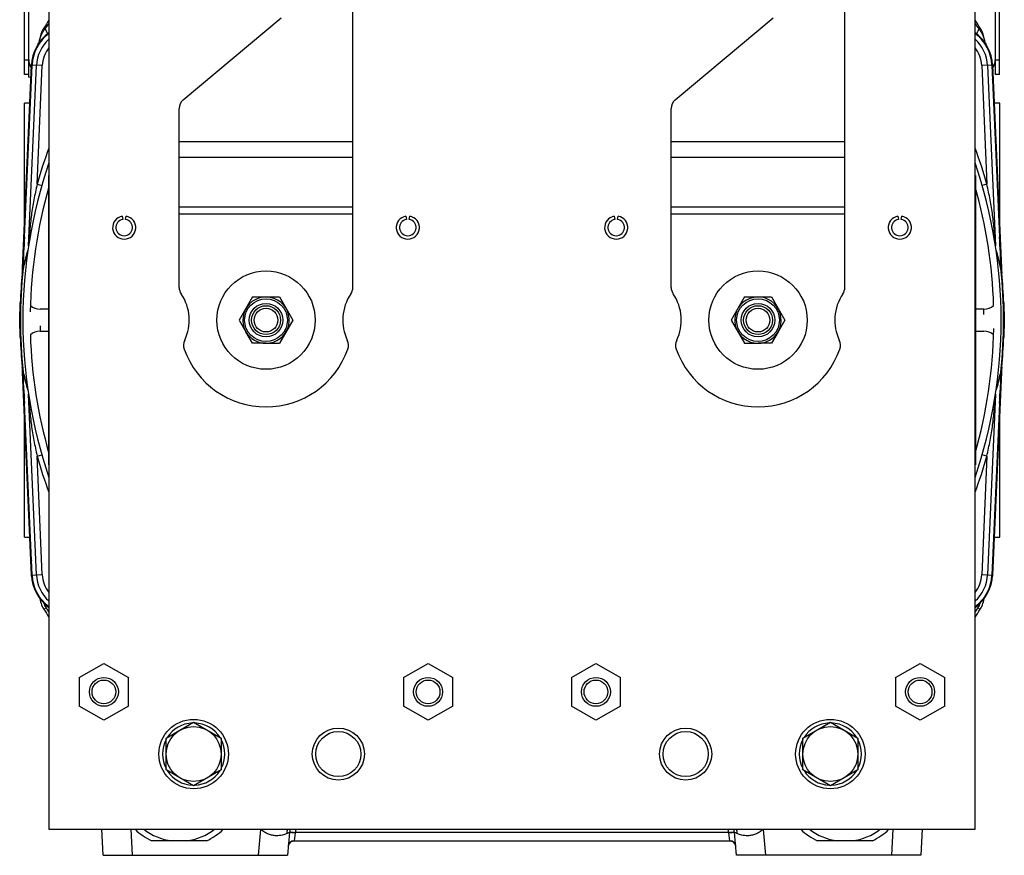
# Model space of a CAD drawing. Extents: x -1680 to 1181, y 8 to 1739.
# Tile 20 of 73: x -1680 to -1340, y 768 to 1056. Entities that reach past the tile are written whole.
import ezdxf

# ---------------------------------------------------------------- set-up
doc = ezdxf.new("R2010")
doc.units = 0
doc.header["$LTSCALE"] = 65.395
doc.layers.add('00212683_1', color=7, linetype='CONTINUOUS')
doc.layers.add('SG48_1', color=7, linetype='CONTINUOUS')

msp = doc.modelspace()

# ---------------------------------------------------------------- linework, layer by layer
at = {"layer": '00212683_1', "color": 7, "linetype": 'CONTINUOUS'}
for p, q in [((-1678.35, 984.38), (-1678.35, 1027.58)), ((-1676.47, 1027.58), (-1678.35, 1027.58)), ((-1341.35, 1027.58), (-1343.45, 1027.58)), ((-1341.35, 984.38), (-1341.35, 1027.58)), ((-1678.35, 997.58), (-1677.78, 997.58)), ((-1341.93, 997.58), (-1341.35, 997.58)), ((-1678.35, 877.58), (-1678.35, 920.77)), ((-1341.35, 877.58), (-1341.35, 920.77)), ((-1677.78, 907.58), (-1678.35, 907.58)), ((-1341.35, 907.58), (-1341.93, 907.58)), ((-1678.35, 877.58), (-1676.26, 877.58)), ((-1343.24, 877.58), (-1341.35, 877.58))]:
    msp.add_line(p, q, dxfattribs=at)
at = {"layer": '00212683_1', "color": 9, "linetype": 'CONTINUOUS'}
for p, q in [((-1678, 992.58), (-1678.35, 992.58)), ((-1341.35, 992.58), (-1341.71, 992.58)), ((-1678.35, 912.58), (-1678, 912.58)), ((-1341.71, 912.58), (-1341.35, 912.58))]:
    msp.add_line(p, q, dxfattribs=at)
at = {"layer": 'SG48_1', "color": 6, "linetype": 'CONTINUOUS'}
for p, q in [((-1669.85, 1128.58), (-1669.85, 776.58)), ((-1349.85, 776.58), (-1349.85, 1128.58)), ((-1678.31, 1037.55), (-1678.31, 1115.03)), ((-1341.39, 1037.55), (-1341.39, 1115.03)), ((-1564.85, 963.88), (-1564.85, 1070.58)), ((-1394.85, 963.88), (-1394.85, 1070.58)), ((-1623.42, 1028.78), (-1589.64, 1057.13)), ((-1453.42, 1028.78), (-1419.64, 1057.13)), ((-1676.81, 1037.55), (-1676.81, 1042.54)), ((-1342.89, 1042.54), (-1342.89, 1037.55)), ((-1676.81, 1037.55), (-1678.31, 1037.55)), ((-1676.81, 1036.58), (-1676.07, 1036.71)), ((-1341.39, 1037.55), (-1342.89, 1037.55)), ((-1624.85, 963.88), (-1624.85, 1025.71)), ((-1454.85, 963.88), (-1454.85, 1025.71)), ((-1679.71, 952.58), (-1679.96, 952.58)), ((-1339.99, 952.58), (-1339.75, 952.58)), ((-1599.47, 944.58), (-1601.78, 948.58)), ((-1417.92, 948.58), (-1420.23, 944.58)), ((-1594.85, 944.58), (-1599.47, 944.58)), ((-1420.23, 944.58), (-1424.85, 944.58)), ((-1659.35, 828.99), (-1650.85, 833.89)), ((-1650.85, 833.89), (-1642.35, 828.99)), ((-1547.35, 828.99), (-1538.85, 833.89)), ((-1538.85, 833.89), (-1530.35, 828.99)), ((-1489.35, 828.99), (-1480.85, 833.89)), ((-1480.85, 833.89), (-1472.35, 828.99)), ((-1377.35, 828.99), (-1368.85, 833.89)), ((-1368.85, 833.89), (-1360.35, 828.99)), ((-1659.35, 828.99), (-1659.35, 819.17)), ((-1642.35, 819.17), (-1642.35, 828.99)), ((-1547.35, 828.99), (-1547.35, 819.17)), ((-1530.35, 819.17), (-1530.35, 828.99)), ((-1489.35, 828.99), (-1489.35, 819.17)), ((-1472.35, 819.17), (-1472.35, 828.99)), ((-1377.35, 828.99), (-1377.35, 819.17)), ((-1360.35, 819.17), (-1360.35, 828.99)), ((-1650.85, 814.26), (-1659.35, 819.17)), ((-1642.35, 819.17), (-1650.85, 814.26)), ((-1538.85, 814.26), (-1547.35, 819.17)), ((-1530.35, 819.17), (-1538.85, 814.26)), ((-1480.85, 814.26), (-1489.35, 819.17)), ((-1472.35, 819.17), (-1480.85, 814.26)), ((-1368.85, 814.26), (-1377.35, 819.17)), ((-1360.35, 819.17), (-1368.85, 814.26)), ((-1629.35, 808.06), (-1619.85, 813.55)), ((-1619.85, 813.55), (-1610.35, 808.06)), ((-1409.35, 808.06), (-1399.85, 813.55)), ((-1399.85, 813.55), (-1390.35, 808.06)), ((-1629.35, 797.09), (-1629.35, 808.06)), ((-1610.35, 808.06), (-1610.35, 797.09)), ((-1409.35, 797.09), (-1409.35, 808.06)), ((-1390.35, 808.06), (-1390.35, 797.09)), ((-1619.85, 791.61), (-1629.35, 797.09)), ((-1610.35, 797.09), (-1619.85, 791.61)), ((-1399.85, 791.61), (-1409.35, 797.09)), ((-1390.35, 797.09), (-1399.85, 791.61)), ((-1669.85, 776.58), (-1349.85, 776.58)), ((-1651.12, 767.58), (-1651.59, 776.58)), ((-1368.12, 776.58), (-1368.59, 767.58)), ((-1615.46, 772.58), (-1634.25, 772.58)), ((-1586.73, 775.44), (-1587.42, 767.58)), ((-1585.18, 772.58), (-1585.15, 772.58)), ((-1585.15, 772.58), (-1434.56, 772.58)), ((-1434.56, 772.58), (-1434.52, 772.58)), ((-1432.29, 767.58), (-1432.98, 775.44)), ((-1385.46, 772.58), (-1404.25, 772.58)), ((-1587.14, 770.75), (-1587.12, 770.89)), ((-1651.12, 767.58), (-1587.42, 767.58)), ((-1368.59, 767.58), (-1432.29, 767.58))]:
    msp.add_line(p, q, dxfattribs=at)
at = {"layer": 'SG48_1', "color": 2, "linetype": 'CONTINUOUS'}
for p, q in [((-1676.81, 1042.54), (-1676.81, 1113.09)), ((-1342.89, 1113.09), (-1342.89, 1042.54)), ((-1678.96, 970.55), (-1675.89, 1040.71)), ((-1678.72, 971.09), (-1675.68, 1040.7)), ((-1344.02, 1040.7), (-1340.98, 971.09)), ((-1343.81, 1040.71), (-1340.75, 970.55)), ((-1676.81, 1036.58), (-1676.81, 1037.55)), ((-1670.05, 1002.58), (-1670.05, 902.58)), ((-1349.65, 1002.58), (-1349.65, 902.58)), ((-1644.55, 988.52), (-1644.35, 987.38)), ((-1643.36, 987.38), (-1643.16, 988.52)), ((-1546.55, 988.52), (-1546.35, 987.38)), ((-1545.36, 987.38), (-1545.16, 988.52)), ((-1474.55, 988.52), (-1474.35, 987.38)), ((-1473.36, 987.38), (-1473.16, 988.52)), ((-1376.55, 988.52), (-1376.35, 987.38)), ((-1375.36, 987.38), (-1375.16, 988.52)), ((-1599.47, 960.58), (-1604.09, 952.58)), ((-1599.47, 960.58), (-1590.23, 960.58)), ((-1590.23, 960.58), (-1585.62, 952.58)), ((-1429.47, 960.58), (-1434.09, 952.58)), ((-1429.47, 960.58), (-1420.23, 960.58)), ((-1420.23, 960.58), (-1415.62, 952.58)), ((-1679.96, 952.58), (-1679.75, 958.51)), ((-1669.85, 956.4), (-1672.85, 956.4)), ((-1346.85, 956.4), (-1349.85, 956.4)), ((-1346.85, 954.58), (-1346.85, 956.4)), ((-1339.96, 958.51), (-1339.75, 952.58)), ((-1679.75, 946.65), (-1679.96, 952.58)), ((-1672.85, 950.58), (-1672.85, 948.76)), ((-1604.09, 952.58), (-1601.78, 948.58)), ((-1585.62, 952.58), (-1590.23, 944.58)), ((-1434.09, 952.58), (-1429.47, 944.58)), ((-1415.62, 952.58), (-1417.92, 948.58)), ((-1339.75, 952.58), (-1339.96, 946.65)), ((-1672.85, 948.76), (-1669.85, 948.76)), ((-1349.85, 948.76), (-1346.85, 948.76)), ((-1594.85, 944.58), (-1590.23, 944.58)), ((-1429.47, 944.58), (-1424.85, 944.58)), ((-1675.89, 864.45), (-1678.96, 934.61)), ((-1675.68, 864.45), (-1678.72, 934.07)), ((-1340.98, 934.07), (-1344.02, 864.45)), ((-1340.75, 934.61), (-1343.81, 864.45)), ((-1586.72, 775.51), (-1586.72, 775.51)), ((-1432.99, 775.51), (-1432.99, 775.51))]:
    msp.add_line(p, q, dxfattribs=at)
at = {"layer": 'SG48_1', "color": 9, "linetype": 'CONTINUOUS'}
for p, q in [((-1671.23, 1053.29), (-1671.62, 1053.53)), ((-1348.08, 1053.53), (-1348.47, 1053.29)), ((-1678.31, 1042.55), (-1676.81, 1042.55)), ((-1342.89, 1042.55), (-1341.39, 1042.55)), ((-1676.89, 978.21), (-1674.16, 1040.64)), ((-1672.17, 1040.55), (-1675.68, 1040.7)), ((-1673.95, 999.62), (-1672.17, 1040.55)), ((-1344.02, 1040.7), (-1347.54, 1040.55)), ((-1347.54, 1040.55), (-1345.75, 999.62)), ((-1345.55, 1040.64), (-1342.82, 978.21)), ((-1624.85, 1014.31), (-1564.85, 1014.31)), ((-1454.85, 1014.31), (-1394.85, 1014.31)), ((-1564.85, 1008.81), (-1624.85, 1008.81)), ((-1394.85, 1008.81), (-1454.85, 1008.81)), ((-1673.95, 999.62), (-1672.31, 999.15)), ((-1345.75, 999.62), (-1347.4, 999.15)), ((-1624.85, 991.74), (-1564.85, 991.74)), ((-1454.85, 991.74), (-1394.85, 991.74)), ((-1564.85, 989.24), (-1624.85, 989.24)), ((-1394.85, 989.24), (-1454.85, 989.24)), ((-1678.97, 969.9), (-1678.92, 970.7)), ((-1678.93, 970.54), (-1678.92, 970.7)), ((-1340.77, 970.55), (-1340.74, 969.9)), ((-1679.6, 958.51), (-1679.75, 958.51)), ((-1339.96, 958.51), (-1340.1, 958.51)), ((-1679.75, 946.65), (-1679.6, 946.65)), ((-1340.1, 946.65), (-1339.96, 946.65)), ((-1678.93, 934.61), (-1678.97, 935.26)), ((-1340.74, 935.26), (-1340.78, 934.46)), ((-1340.77, 934.63), (-1340.78, 934.46)), ((-1674.16, 864.52), (-1676.89, 926.94)), ((-1342.82, 926.94), (-1345.55, 864.52)), ((-1673.95, 905.53), (-1672.31, 906.01)), ((-1672.17, 864.61), (-1673.95, 905.53)), ((-1345.75, 905.53), (-1347.54, 864.61)), ((-1345.75, 905.53), (-1347.4, 906.01)), ((-1675.68, 864.45), (-1672.17, 864.61)), ((-1347.54, 864.61), (-1344.02, 864.45)), ((-1671.62, 852.63), (-1670.86, 853.1)), ((-1348.85, 853.1), (-1348.08, 852.63)), ((-1641.59, 776.58), (-1641.12, 767.58)), ((-1597.42, 767.58), (-1596.64, 776.54)), ((-1596.64, 776.54), (-1596.62, 776.58)), ((-1423.07, 776.54), (-1423.09, 776.58)), ((-1423.07, 776.54), (-1422.28, 767.58)), ((-1378.59, 767.58), (-1378.11, 776.58)), ((-1584.74, 775.39), (-1585.15, 772.58)), ((-1434.98, 775.42), (-1584.73, 775.42)), ((-1434.56, 772.58), (-1434.97, 775.39))]:
    msp.add_line(p, q, dxfattribs=at)
at = {"layer": 'SG48_1', "color": 6, "linetype": 'CONTINUOUS'}
for points in [[(-1587.12, 770.89), (-1587.09, 771.03), (-1587.06, 771.16), (-1587.01, 771.29), (-1586.96, 771.42), (-1586.9, 771.55), (-1586.82, 771.67), (-1586.74, 771.78), (-1586.66, 771.89), (-1586.56, 771.99), (-1586.46, 772.09), (-1586.35, 772.18), (-1586.24, 772.26), (-1586.12, 772.33), (-1585.99, 772.39), (-1585.86, 772.45), (-1585.73, 772.49), (-1585.6, 772.53), (-1585.46, 772.55), (-1585.32, 772.57), (-1585.18, 772.58)], [(-1434.53, 772.58), (-1434.39, 772.57), (-1434.25, 772.55), (-1434.11, 772.53), (-1433.98, 772.49), (-1433.84, 772.45), (-1433.71, 772.39), (-1433.59, 772.33), (-1433.47, 772.26), (-1433.36, 772.18), (-1433.25, 772.09), (-1433.15, 771.99), (-1433.05, 771.89), (-1432.96, 771.78), (-1432.88, 771.67), (-1432.81, 771.55), (-1432.75, 771.42), (-1432.69, 771.29), (-1432.65, 771.16), (-1432.61, 771.03), (-1432.58, 770.89), (-1432.57, 770.75)]]:
    msp.add_lwpolyline(points, dxfattribs=at)
at = {"layer": 'SG48_1', "color": 2, "linetype": 'CONTINUOUS'}
for centre, radius in [((-1594.85, 952.58), 17), ((-1424.85, 952.58), 17), ((-1594.85, 952.58), 5.78), ((-1424.85, 952.58), 5.78), ((-1619.85, 802.58), 12), ((-1399.85, 802.58), 12)]:
    msp.add_circle(centre, radius, dxfattribs=at)
at = {"layer": 'SG48_1', "color": 9, "linetype": 'CONTINUOUS'}
for centre in [(-1594.85, 952.58), (-1424.85, 952.58)]:
    msp.add_circle(centre, 7.39, dxfattribs=at)
at = {"layer": 'SG48_1', "color": 6, "linetype": 'CONTINUOUS'}
for centre, radius in [((-1594.85, 952.58), 5), ((-1594.85, 952.58), 4.1), ((-1424.85, 952.58), 5), ((-1424.85, 952.58), 4.1), ((-1650.85, 824.08), 5), ((-1650.85, 824.08), 4.1), ((-1538.85, 824.08), 5), ((-1538.85, 824.08), 4.1), ((-1480.85, 824.08), 5), ((-1480.85, 824.08), 4.1), ((-1368.85, 824.08), 5), ((-1368.85, 824.08), 4.1), ((-1619.85, 802.58), 9.5), ((-1569.85, 802.58), 9), ((-1569.85, 802.58), 7.8), ((-1449.85, 802.58), 9), ((-1449.85, 802.58), 7.8), ((-1399.85, 802.58), 9.5)]:
    msp.add_circle(centre, radius, dxfattribs=at)
for centre, radius, start, end in [((-1509.85, 952.58), 190.69, 147.0458, 148.0338), ((-1509.85, 952.58), 190.69, 31.9662, 32.9542), ((-1663.14, 1048.24), 10, 150.4394, 172.1347), ((-1661.41, 1040.08), 14.5, 125.6205, 125.6281), ((-1358.3, 1040.08), 14.5, 54.3719, 54.3814), ((-1356.57, 1048.24), 10, 7.8653, 29.5606), ((-1677.03, 1049.99), 4, 327.6118, 352.8145), ((-1342.68, 1049.99), 4, 187.1855, 212.3882), ((-1671.81, 1042.54), 5, 180, 214.3926), ((-1347.89, 1042.54), 5, 325.6057, 360), ((-1620.85, 1025.71), 4, 130, 180), ((-1450.85, 1025.71), 4, 130, 180), ((-1509.85, 952.58), 169, 161.2179, 198.7821), ((-1509.85, 952.58), 169, 341.2179, 18.7821), ((-1509.85, 952.58), 166.5, 163.9376, 178.9991), ((-1509.85, 952.58), 166.5, 1.7484, 16.0624), ((-1643.85, 984.58), 4, 100, 80), ((-1545.85, 984.58), 4, 100, 80), ((-1473.85, 984.58), 4, 100, 80), ((-1375.85, 984.58), 4, 100, 80), ((-1509.85, 952.58), 170, 173.1841, 174.5422), ((-1509.85, 952.58), 170, 5.4578, 6.8159), ((-1620.85, 963.88), 4, 180, 214.4115), ((-1568.85, 963.88), 4, 325.5885, 360), ((-1450.85, 963.88), 4, 180, 214.4115), ((-1398.85, 963.88), 4, 325.5885, 360), ((-1637.35, 952.58), 16, 334.1774, 34.4115), ((-1552.35, 952.58), 16, 145.5885, 205.8226), ((-1467.35, 952.58), 16, 334.1774, 34.4115), ((-1382.35, 952.58), 16, 145.5885, 205.8226), ((-1672.85, 961.68), 5.28, 229.5892, 270), ((-1346.85, 961.68), 5.28, 270, 310.4108), ((-1509.85, 952.58), 166.5, 343.9376, 358.9991), ((-1672.85, 943.48), 5.28, 90, 130.4108), ((-1509.85, 952.58), 166.5, 181.7484, 196.0624), ((-1594.85, 952.58), 8, 210, 270), ((-1424.85, 952.58), 8, 270, 330), ((-1346.85, 943.48), 5.28, 49.5892, 90), ((-1619.35, 943.87), 4, 154.1774, 199.5766), ((-1594.85, 952.58), 30, 199.5766, 340.4234), ((-1570.36, 943.87), 4, 340.4234, 25.8226), ((-1449.35, 943.87), 4, 154.1774, 199.5766), ((-1424.85, 952.58), 30, 199.5766, 340.4234), ((-1400.36, 943.87), 4, 340.4234, 25.8226), ((-1509.85, 952.58), 170, 185.4578, 186.8144), ((-1509.85, 952.58), 170, 353.1856, 354.5422), ((-1663.14, 857.92), 10, 186.2316, 211.9662), ((-1356.57, 857.92), 10, 328.0338, 353.7684), ((-1509.85, 953.58), 190.69, 211.9662, 212.9529), ((-1509.85, 953.58), 190.69, 327.0471, 328.0338), ((-1619.85, 802.58), 10.75, 92.1122, 147.8929), ((-1619.85, 802.58), 10.75, 32.1067, 87.8865), ((-1399.85, 802.58), 10.75, 92.1122, 147.8929), ((-1399.85, 802.58), 10.75, 32.1067, 87.8865), ((-1619.85, 802.58), 10.75, 152.1242, 207.8758), ((-1619.85, 802.58), 10.75, 332.1242, 27.8758), ((-1399.85, 802.58), 10.75, 152.1242, 207.8758), ((-1399.85, 802.58), 10.75, 332.1242, 27.8758), ((-1619.85, 802.58), 10.75, 212.1067, 267.8865), ((-1619.85, 802.58), 10.75, 272.1122, 327.8929), ((-1399.85, 802.58), 10.75, 212.1067, 267.8865), ((-1399.85, 802.58), 10.75, 272.1122, 327.8929), ((-1624.85, 792.58), 22.1, 226.404, 244.8406), ((-1624.85, 792.58), 20.16, 232.5517, 262.8392), ((-1624.85, 792.58), 20.16, 277.1608, 307.4483), ((-1624.85, 792.58), 22.1, 295.1594, 313.5945), ((-1579.75, 774.83), 7, 165.5301, 174.4145), ((-1439.95, 774.83), 7, 5.5855, 14.4682), ((-1394.85, 792.58), 22.1, 226.4055, 244.8406), ((-1394.85, 792.58), 20.16, 232.5517, 262.8392), ((-1394.85, 792.58), 20.16, 277.1608, 307.4483), ((-1394.85, 792.58), 22.1, 295.1594, 313.596), ((-1567.01, 771.38), 20, 173.0649, 173.1885), ((-1567.01, 771.38), 20, 168.0005, 168.1626), ((-1452.7, 771.38), 20, 11.8194, 11.9996), ((-1452.7, 771.38), 20, 6.8115, 6.9352)]:
    msp.add_arc(centre, radius, start, end, dxfattribs=at)
at = {"layer": 'SG48_1', "color": 9, "linetype": 'CONTINUOUS'}
for centre, radius, start, end in [((-1625.49, 1020.15), 56.48, 141.7572, 144.0812), ((-1394.22, 1020.15), 56.49, 35.9193, 38.2431), ((-1661.41, 1040.08), 12.77, 131.4331, 177.5), ((-1672.99, 1042.53), 6.42, 88.7926, 89.0402), ((-1677.63, 1041.74), 8.7, 55.1644, 55.8379), ((-1358.3, 1040.08), 12.77, 2.5, 48.5669), ((-1342.1, 1041.77), 8.66, 124.1623, 124.8384), ((-1661.41, 1040.08), 10.77, 141.6717, 177.5), ((-1358.3, 1040.08), 10.77, 2.5, 38.3283), ((-1509.85, 952.58), 170.71, 159.6007, 164.0032), ((-1509.85, 952.58), 170.71, 15.9968, 20.3993), ((-734.78, 918.47), 945.59, 176.18916, 176.83403), ((-2291.42, 918.08), 952.09, 3.15916, 3.8086), ((-1618.02, 956.99), 62.32, 161.4457, 166.9285), ((-1401.98, 956.91), 62.62, 13.0846, 18.5412), ((-1623.3, 957.16), 57.04, 161.1218, 165.7506), ((-1396.42, 957.16), 57.05, 14.25, 18.8775), ((-1623.63, 957.27), 56.69, 165.9092, 166.5768), ((-1624.63, 957.51), 55.66, 165.7637, 165.9066), ((-1395.1, 957.51), 55.68, 14.0933, 14.2361), ((-1395.8, 957.33), 56.41, 13.4217, 14.0926), ((-728.41, 987.07), 951.97, 183.15912, 183.80867), ((-1623.9, 947.83), 56.42, 193.4218, 194.0926), ((-1617.73, 948.24), 62.62, 193.0846, 198.5412), ((-1624.6, 947.65), 55.69, 194.0933, 194.2362), ((-1623.28, 948), 57.05, 194.25, 198.8775), ((-1401.68, 948.16), 62.32, 341.4449, 346.9287), ((-1396.41, 947.99), 57.04, 341.1219, 345.7511), ((-2285.32, 986.71), 945.99, 356.18923, 356.8342), ((-1395.08, 947.64), 55.67, 345.7643, 345.9066), ((-1396.08, 947.89), 56.7, 345.9093, 346.5767), ((-1509.85, 952.58), 170.71, 195.9968, 200.3993), ((-1509.85, 952.58), 170.71, 339.6007, 344.0032), ((-1661.41, 865.08), 12.77, 182.5, 228.5669), ((-1661.41, 865.08), 10.77, 182.5, 218.3283), ((-1358.3, 865.08), 10.77, 321.6717, 357.5), ((-1358.3, 865.08), 12.77, 311.4331, 357.5), ((-1663.19, 857.89), 9.04, 199.4592, 211.9406), ((-1356.52, 857.89), 9.04, 328.0612, 340.5404), ((-1509.85, 953.58), 189.78, 211.9661, 212.5296), ((-1509.85, 953.58), 189.78, 327.4704, 328.034), ((-1586.6, 795.47), 21.43, 241.847, 242.0671), ((-1580.23, 774.79), 7.46, 166.1154, 177.7304), ((-1579.74, 774.93), 5.01, 160.832, 174.4181), ((-1439.96, 774.93), 5.01, 5.5819, 19.168), ((-1439.48, 774.79), 7.47, 2.2702, 13.8783), ((-1433.1, 795.47), 21.43, 297.9329, 298.1529)]:
    msp.add_arc(centre, radius, start, end, dxfattribs=at)
at = {"layer": 'SG48_1', "color": 2, "linetype": 'CONTINUOUS'}
for centre, radius, start, end in [((-1661.41, 1040.08), 14.5, 125.6281, 177.5), ((-1661.41, 1040.08), 14.29, 126.2369, 177.5), ((-1663.14, 1048.24), 10, 148.0338, 150.4394), ((-1358.3, 1040.08), 14.5, 2.5, 54.3719), ((-1358.3, 1040.08), 14.29, 2.5, 53.7631), ((-1356.57, 1048.24), 10, 29.5606, 31.9662), ((-1663.14, 1048.24), 10, 172.1347, 172.8145), ((-1631.02, 1042.76), 42.17, 171.5745, 171.8559), ((-1385.88, 1043.14), 39.35, 8.1758, 8.4773), ((-1356.57, 1048.24), 10, 7.1855, 7.8653), ((-1643.85, 984.58), 2.85, 100, 80), ((-1545.85, 984.58), 2.85, 100, 80), ((-1473.85, 984.58), 2.85, 100, 80), ((-1375.85, 984.58), 2.85, 100, 80), ((-1509.85, 952.58), 169.86, 173.9685, 186.0315), ((-1713.92, 972.08), 35, 354.5422, 357.5), ((-1689.51, 971.56), 10.79, 353.968, 357.4986), ((-1330.2, 971.56), 10.79, 182.5014, 186.032), ((-1509.85, 952.58), 169.86, 353.9685, 6.0315), ((-1305.78, 972.08), 35, 182.5, 185.4578), ((-1509.85, 952.58), 170, 174.5422, 178), ((-1509.85, 952.58), 170, 2, 5.4578), ((-1594.85, 952.58), 8, 270, 210), ((-1424.85, 952.58), 8, 330, 270), ((-1509.85, 952.58), 170, 182, 185.4578), ((-1509.85, 952.58), 170, 354.5422, 358), ((-1713.92, 933.08), 35, 2.5, 5.4578), ((-1305.78, 933.08), 35, 174.5422, 177.5), ((-1689.51, 933.6), 10.79, 2.5014, 6.032), ((-1330.2, 933.6), 10.79, 173.968, 177.4986), ((-1661.41, 865.08), 14.5, 182.5, 234.3719), ((-1661.41, 865.08), 14.29, 182.5, 233.7631), ((-1358.3, 865.08), 14.5, 305.6281, 357.5), ((-1358.3, 865.08), 14.29, 306.2369, 357.5), ((-1585.15, 770.58), 2, 90, 175.0003), ((-1579.75, 774.83), 7, 174.4145, 175), ((-1585.14, 770.58), 2, 92.3564, 93.874), ((-1585.15, 770.6), 1.98, 90.0034, 92.3586), ((-1587.49, 743.79), 31.72, 85.0198, 85.2733), ((-1588.45, 737.32), 38.28, 84.4299, 84.6428), ((-1431.26, 737.32), 38.28, 95.3572, 95.5701), ((-1432.22, 743.79), 31.72, 94.721, 94.9802), ((-1434.56, 770.58), 2, 4.9997, 90), ((-1434.56, 770.6), 1.98, 87.6414, 89.9966), ((-1434.56, 770.58), 2, 86.1246, 87.6436), ((-1439.95, 774.83), 7, 5, 5.5855)]:
    msp.add_arc(centre, radius, start, end, dxfattribs=at)
at = {"layer": 'SG48_1', "color": 9, "linetype": 'CONTINUOUS'}
for points, knots in [([(-1673.06, 1049.49), (-1673.06, 1049.48), (-1673.04, 1049.57), (-1673.03, 1049.61), (-1672.98, 1049.78), (-1672.92, 1049.95), (-1672.85, 1050.18), (-1672.77, 1050.42), (-1672.67, 1050.68), (-1672.52, 1051.05), (-1672.31, 1051.53), (-1672, 1052.12), (-1671.65, 1052.71), (-1671.38, 1053.1), (-1671.23, 1053.29)], [0, 0, 0, 0, 0.006487, 0.029153, 0.065582, 0.112723, 0.167659, 0.228593, 0.294139, 0.363389, 0.510503, 0.666877, 0.830429, 1, 1, 1, 1]), ([(-1671.23, 1053.29), (-1671.09, 1053.05), (-1670.88, 1052.71), (-1670.67, 1052.26), (-1670.56, 1051.98), (-1670.49, 1051.75), (-1670.47, 1051.56), (-1670.48, 1051.42), (-1670.53, 1051.35), (-1670.55, 1051.33)], [0, 0, 0, 0, 0.390657, 0.555259, 0.694397, 0.806075, 0.891154, 0.953018, 1, 1, 1, 1]), ([(-1348.47, 1053.29), (-1348.61, 1053.06), (-1348.81, 1052.73), (-1349.02, 1052.29), (-1349.14, 1052.01), (-1349.21, 1051.77), (-1349.24, 1051.58), (-1349.23, 1051.43), (-1349.18, 1051.35), (-1349.15, 1051.33)], [0, 0, 0, 0, 0.374886, 0.538083, 0.679127, 0.794805, 0.884476, 0.950211, 1, 1, 1, 1]), ([(-1348.47, 1053.29), (-1348.33, 1053.1), (-1348.06, 1052.71), (-1347.7, 1052.12), (-1347.4, 1051.53), (-1347.18, 1051.05), (-1347.03, 1050.68), (-1346.94, 1050.42), (-1346.85, 1050.18), (-1346.78, 1049.95), (-1346.73, 1049.78), (-1346.68, 1049.61), (-1346.67, 1049.57), (-1346.64, 1049.48), (-1346.65, 1049.49)], [0, 0, 0, 0, 0.169571, 0.333122, 0.489494, 0.636605, 0.705857, 0.771404, 0.832338, 0.887274, 0.934418, 0.970849, 0.993514, 1, 1, 1, 1]), ([(-1673.12, 1048.93), (-1673.11, 1048.94), (-1673.11, 1048.94), (-1673.09, 1048.94), (-1673.04, 1048.95), (-1672.97, 1048.95), (-1672.91, 1048.95), (-1672.88, 1048.95)], [0, 0, 0, 0, 0.022945, 0.073584, 0.266241, 0.577984, 1, 1, 1, 1]), ([(-1346.59, 1048.93), (-1346.59, 1048.94), (-1346.6, 1048.94), (-1346.62, 1048.94), (-1346.66, 1048.95), (-1346.73, 1048.95), (-1346.79, 1048.95), (-1346.83, 1048.95)], [0, 0, 0, 0, 0.022986, 0.073637, 0.266293, 0.578016, 1, 1, 1, 1]), ([(-1675.89, 1040.71), (-1675.89, 1040.89), (-1675.83, 1041.27), (-1675.68, 1041.62), (-1675.59, 1041.8)], [0, 0, 0, 0, 0.488069, 1, 1, 1, 1]), ([(-1344.11, 1041.8), (-1344.02, 1041.62), (-1343.88, 1041.27), (-1343.82, 1040.89), (-1343.81, 1040.71)], [0, 0, 0, 0, 0.511929, 1, 1, 1, 1]), ([(-1675.9, 1035.79), (-1675.94, 1035.72), (-1676.07, 1035.42), (-1676.14, 1035.09), (-1676.15, 1034.85)], [0, 0, 0, 0, 0.260852, 1, 1, 1, 1]), ([(-1343.56, 1034.85), (-1343.56, 1034.93), (-1343.59, 1035.26), (-1343.7, 1035.57), (-1343.81, 1035.79)], [0, 0, 0, 0, 0.242304, 1, 1, 1, 1]), ([(-1673.95, 999.62), (-1674.1, 998.7), (-1674.51, 996.89), (-1675.08, 994.19), (-1675.55, 991.51), (-1676.05, 987.98), (-1676.4, 984.47), (-1676.68, 981.01), (-1676.79, 979.31), (-1676.85, 978.47)], [0, 0, 0, 0, 0.1314, 0.259977, 0.386922, 0.51283, 0.761101, 0.881305, 1, 1, 1, 1]), ([(-1342.86, 978.47), (-1342.91, 979.31), (-1343.03, 981.01), (-1343.31, 984.47), (-1343.66, 987.98), (-1344.15, 991.51), (-1344.62, 994.19), (-1345.2, 996.89), (-1345.6, 998.7), (-1345.75, 999.62)], [0, 0, 0, 0, 0.118695, 0.238899, 0.487169, 0.613078, 0.740023, 0.8686, 1, 1, 1, 1]), ([(-1678.96, 970.55), (-1678.96, 970.44), (-1678.97, 970.28), (-1678.97, 970.1), (-1678.98, 970.02), (-1678.98, 969.97), (-1678.98, 969.93), (-1678.98, 969.9), (-1678.98, 969.87), (-1678.98, 969.86), (-1678.98, 969.85), (-1678.97, 969.86), (-1678.97, 969.88), (-1678.97, 969.89), (-1678.97, 969.9)], [0, 0, 0, 0, 0.458349, 0.640099, 0.71656, 0.781882, 0.836655, 0.880657, 0.91257, 0.931342, 0.937627, 0.94467, 0.965424, 1, 1, 1, 1]), ([(-1340.74, 969.9), (-1340.74, 969.89), (-1340.73, 969.88), (-1340.73, 969.86), (-1340.73, 969.85), (-1340.73, 969.86), (-1340.73, 969.87), (-1340.73, 969.9), (-1340.73, 969.93), (-1340.73, 969.97), (-1340.73, 970.02), (-1340.73, 970.1), (-1340.74, 970.28), (-1340.74, 970.44), (-1340.75, 970.55)], [0, 0, 0, 0, 0.034545, 0.055231, 0.062635, 0.069265, 0.088183, 0.119676, 0.163213, 0.218189, 0.28409, 0.36039, 0.541735, 1, 1, 1, 1]), ([(-1678.97, 935.26), (-1678.97, 935.27), (-1678.97, 935.28), (-1678.97, 935.29), (-1678.98, 935.3), (-1678.98, 935.29), (-1678.98, 935.28), (-1678.98, 935.26), (-1678.98, 935.23), (-1678.98, 935.18), (-1678.98, 935.14), (-1678.97, 935.06), (-1678.97, 934.88), (-1678.96, 934.72), (-1678.96, 934.61)], [0, 0, 0, 0, 0.034545, 0.055231, 0.062634, 0.069265, 0.088183, 0.119676, 0.163213, 0.218189, 0.28409, 0.36039, 0.541735, 1, 1, 1, 1]), ([(-1340.75, 934.61), (-1340.74, 934.72), (-1340.74, 934.88), (-1340.73, 935.06), (-1340.73, 935.14), (-1340.73, 935.18), (-1340.73, 935.23), (-1340.73, 935.26), (-1340.73, 935.28), (-1340.73, 935.29), (-1340.73, 935.3), (-1340.73, 935.29), (-1340.73, 935.28), (-1340.74, 935.27), (-1340.74, 935.26)], [0, 0, 0, 0, 0.458349, 0.640099, 0.71656, 0.781882, 0.836655, 0.880657, 0.91257, 0.931342, 0.937627, 0.94467, 0.965424, 1, 1, 1, 1]), ([(-1676.85, 926.69), (-1676.79, 925.85), (-1676.68, 924.15), (-1676.4, 920.69), (-1676.05, 917.18), (-1675.55, 913.64), (-1675.08, 910.96), (-1674.51, 908.27), (-1674.1, 906.46), (-1673.95, 905.53)], [0, 0, 0, 0, 0.118695, 0.238899, 0.487169, 0.613078, 0.740023, 0.8686, 1, 1, 1, 1]), ([(-1345.75, 905.53), (-1345.6, 906.46), (-1345.2, 908.27), (-1344.62, 910.96), (-1344.15, 913.64), (-1343.66, 917.18), (-1343.31, 920.69), (-1343.03, 924.15), (-1342.91, 925.85), (-1342.86, 926.69)], [0, 0, 0, 0, 0.1314, 0.259977, 0.386922, 0.51283, 0.761101, 0.881305, 1, 1, 1, 1]), ([(-1676.15, 870.3), (-1676.15, 870.22), (-1676.11, 869.9), (-1676.01, 869.58), (-1675.9, 869.36)], [0, 0, 0, 0, 0.242301, 1, 1, 1, 1]), ([(-1343.81, 869.36), (-1343.77, 869.44), (-1343.64, 869.74), (-1343.57, 870.06), (-1343.56, 870.3)], [0, 0, 0, 0, 0.260938, 1, 1, 1, 1]), ([(-1675.59, 863.36), (-1675.68, 863.53), (-1675.82, 863.88), (-1675.89, 864.26), (-1675.89, 864.45)], [0, 0, 0, 0, 0.512737, 1, 1, 1, 1]), ([(-1343.81, 864.45), (-1343.82, 864.26), (-1343.88, 863.88), (-1344.02, 863.53), (-1344.11, 863.36)], [0, 0, 0, 0, 0.487261, 1, 1, 1, 1]), ([(-1587.69, 775.08), (-1588.18, 774.87), (-1589.37, 774.47), (-1591.06, 774.28), (-1592.67, 774.47), (-1594.02, 774.87), (-1595.38, 775.56), (-1596.23, 776.18), (-1596.64, 776.54)], [0, 0, 0, 0, 0.166939, 0.392254, 0.52535, 0.671658, 0.830433, 1, 1, 1, 1]), ([(-1423.07, 776.54), (-1423.48, 776.18), (-1424.33, 775.56), (-1425.69, 774.87), (-1427.04, 774.47), (-1428.64, 774.28), (-1430.34, 774.47), (-1431.53, 774.87), (-1432.02, 775.08)], [0, 0, 0, 0, 0.169567, 0.328343, 0.474652, 0.607748, 0.833063, 1, 1, 1, 1]), ([(-1586.76, 775.44), (-1586.8, 775.43), (-1586.91, 775.4), (-1587.1, 775.33), (-1587.37, 775.22), (-1587.57, 775.13), (-1587.69, 775.08)], [0, 0, 0, 0, 0.122153, 0.330988, 0.624696, 1, 1, 1, 1]), ([(-1586.73, 775.44), (-1586.73, 775.44), (-1586.75, 775.45), (-1586.76, 775.44), (-1586.76, 775.44)], [0, 0, 0, 0, 0.271208, 1, 1, 1, 1]), ([(-1432.97, 775.45), (-1432.97, 775.45), (-1432.97, 775.45), (-1432.98, 775.44), (-1432.98, 775.44)], [0, 0, 0, 0, 0.364262, 1, 1, 1, 1]), ([(-1432.02, 775.08), (-1432.15, 775.14), (-1432.37, 775.23), (-1432.63, 775.33), (-1432.79, 775.39), (-1432.87, 775.42), (-1432.93, 775.44), (-1432.96, 775.45), (-1432.97, 775.45)], [0, 0, 0, 0, 0.404494, 0.708344, 0.821105, 0.907269, 0.966805, 1, 1, 1, 1])]:
    msp.add_open_spline(points, degree=3, knots=knots, dxfattribs=at)
at = {"layer": 'SG48_1', "color": 2, "linetype": 'CONTINUOUS'}
for points, knots in [([(-1586.72, 775.51), (-1586.72, 775.52), (-1586.7, 775.52), (-1586.68, 775.53), (-1586.67, 775.53)], [0, 0, 0, 0, 0.330585, 1, 1, 1, 1]), ([(-1586.59, 775.47), (-1586.62, 775.47), (-1586.66, 775.47), (-1586.71, 775.46), (-1586.72, 775.45)], [0, 0, 0, 0, 0.661817, 1, 1, 1, 1]), ([(-1586.67, 775.53), (-1586.67, 775.53), (-1586.64, 775.53), (-1586.61, 775.53), (-1586.59, 775.54)], [0, 0, 0, 0, 0.205864, 1, 1, 1, 1]), ([(-1586.59, 775.54), (-1586.5, 775.54), (-1586.28, 775.53), (-1585.7, 775.51), (-1585.22, 775.47), (-1584.87, 775.43)], [0, 0, 0, 0, 0.157954, 0.390362, 1, 1, 1, 1]), ([(-1584.88, 775.4), (-1585.21, 775.43), (-1585.69, 775.46), (-1586.27, 775.48), (-1586.5, 775.48), (-1586.59, 775.47)], [0, 0, 0, 0, 0.595044, 0.836905, 1, 1, 1, 1]), ([(-1434.83, 775.43), (-1434.49, 775.47), (-1434, 775.51), (-1433.43, 775.53), (-1433.2, 775.54), (-1433.11, 775.54)], [0, 0, 0, 0, 0.609638, 0.842045, 1, 1, 1, 1]), ([(-1433.1, 775.47), (-1433.2, 775.48), (-1433.43, 775.48), (-1433.83, 775.47), (-1434.31, 775.44), (-1434.65, 775.42), (-1434.83, 775.4)], [0, 0, 0, 0, 0.160067, 0.401214, 0.694408, 1, 1, 1, 1]), ([(-1433.11, 775.54), (-1433.1, 775.53), (-1433.07, 775.53), (-1433.03, 775.53), (-1433, 775.52), (-1432.99, 775.52), (-1432.99, 775.51)], [0, 0, 0, 0, 0.401207, 0.700274, 0.897333, 1, 1, 1, 1]), ([(-1432.98, 775.44), (-1432.98, 775.45), (-1433.02, 775.46), (-1433.04, 775.47), (-1433.06, 775.47)], [0, 0, 0, 0, 0.290378, 1, 1, 1, 1])]:
    msp.add_open_spline(points, degree=3, knots=knots, dxfattribs=at)
for points in [[(-1584.73, 775.42), (-1584.73, 775.41), (-1584.73, 775.4), (-1584.74, 775.39)], [(-1434.97, 775.39), (-1434.97, 775.4), (-1434.97, 775.41), (-1434.98, 775.42)], [(-1433.06, 775.47), (-1433.08, 775.47), (-1433.09, 775.47), (-1433.1, 775.47)]]:
    msp.add_open_spline(points, degree=3, dxfattribs=at)

doc.saveas('drawing.dxf')
